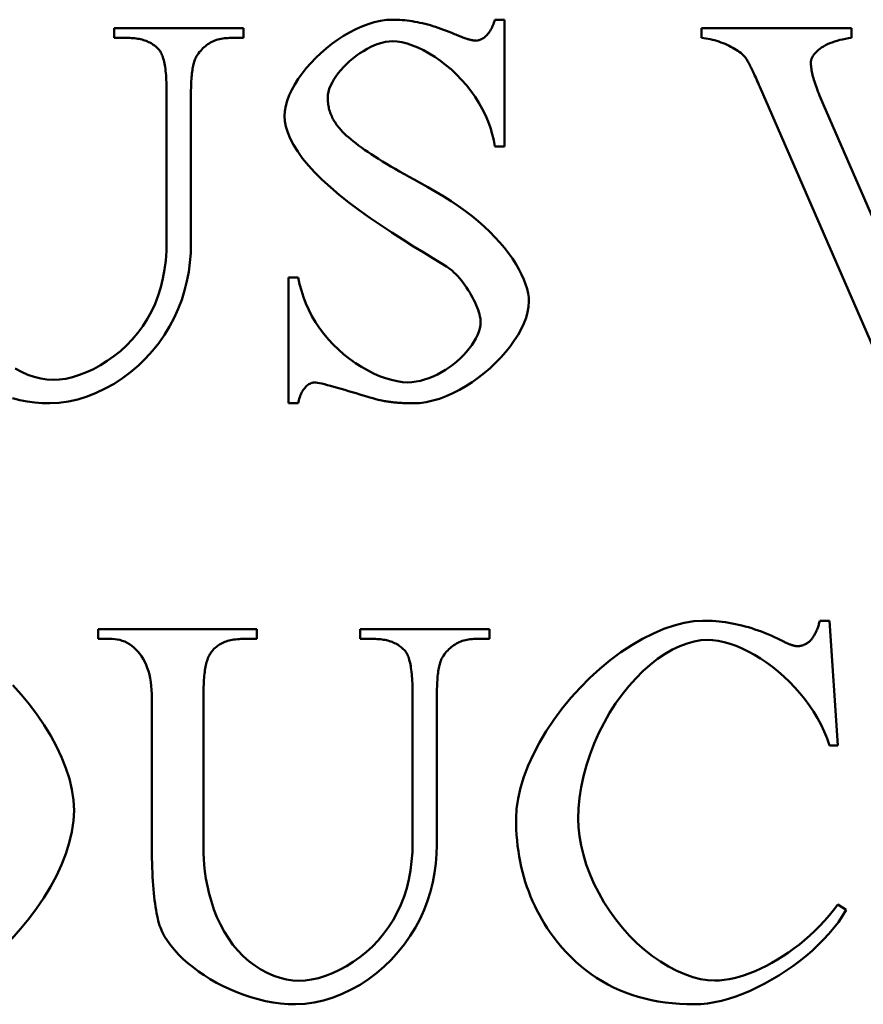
# Model space of a CAD drawing. Header units: millimetres. Extents: x 163 to 2699, y 224 to 730.
# Tile 64 of 168: x 215.52 to 218.97, y 486.25 to 490.27. Entities that reach past the tile are written whole.
import ezdxf

# ---------------------------------------------------------------- set-up
doc = ezdxf.new("R2010")
doc.units = ezdxf.units.MM
doc.layers.add('可見 (ISO)', color=7, linetype='Continuous', lineweight=50)

msp = doc.modelspace()

# ---------------------------------------------------------------- linework, layer by layer
at = {"layer": '可見 (ISO)'}
for p, q in [((217.4629, 490.2718), (217.5034, 490.2718)), ((217.5034, 490.2718), (217.5034, 489.7534)), ((215.9078, 490.2375), (216.436, 490.2375)), ((215.9078, 490.1971), (215.9078, 490.2375)), ((216.436, 490.2375), (216.436, 490.1971)), ((218.3085, 490.2375), (218.9213, 490.2375)), ((218.3085, 490.1971), (218.3085, 490.2375)), ((218.9213, 490.2375), (218.9213, 490.1971)), ((215.9641, 490.1971), (215.9078, 490.1971)), ((216.436, 490.1971), (216.3796, 490.1971)), ((216.1222, 489.365), (216.1222, 489.9716)), ((219.1088, 488.7032), (218.5463, 489.9973)), ((216.2215, 489.963), (216.2215, 489.3551)), ((218.8061, 489.9238), (219.1884, 489.0439)), ((217.5034, 489.7534), (217.4629, 489.7534)), ((216.6198, 489.2179), (216.6602, 489.2179)), ((216.6198, 488.7032), (216.6198, 489.2179)), ((216.6602, 488.7032), (216.6198, 488.7032)), ((218.7914, 487.8144), (218.8306, 487.8144)), ((218.8306, 487.8144), (218.8649, 487.3046)), ((215.8428, 487.7801), (216.4911, 487.7801)), ((215.8428, 487.7397), (215.8428, 487.7801)), ((216.4911, 487.7801), (216.4911, 487.7397)), ((216.9127, 487.7801), (217.4409, 487.7801)), ((216.9127, 487.7397), (216.9127, 487.7801)), ((217.4409, 487.7801), (217.4409, 487.7397)), ((215.8992, 487.7397), (215.8428, 487.7397)), ((216.4911, 487.7397), (216.4335, 487.7397)), ((216.9691, 487.7397), (216.9127, 487.7397)), ((217.4409, 487.7397), (217.3845, 487.7397)), ((216.061, 486.9284), (216.061, 487.5142)), ((216.273, 487.5142), (216.273, 486.861)), ((217.1271, 486.9076), (217.1271, 487.5142)), ((217.2264, 487.5056), (217.2264, 486.8978)), ((218.8649, 487.3046), (218.8306, 487.3046)), ((218.8649, 486.6539), (218.8992, 486.6318))]:
    msp.add_line(p, q, dxfattribs=at)
at = {"layer": '可見 (ISO)', "flags": 128}
for points in [[(216.6039, 489.8772), (216.6051, 489.8978), (216.6089, 489.919), (216.6149, 489.9406), (216.6232, 489.9626), (216.6335, 489.9848), (216.6457, 490.0071), (216.6598, 490.0294), (216.6755, 490.0514), (216.6927, 490.0732), (216.7114, 490.0944), (216.7313, 490.1152), (216.7523, 490.1352), (216.7743, 490.1543), (216.7972, 490.1725), (216.8209, 490.1896), (216.8451, 490.2055), (216.8699, 490.2199), (216.8949, 490.2329), (216.9202, 490.2442), (216.9455, 490.2538), (216.9708, 490.2615), (216.9959, 490.2671), (217.0207, 490.2706), (217.045, 490.2718)], [(217.045, 490.2718), (217.055, 490.2717), (217.065, 490.2714), (217.075, 490.2709), (217.0851, 490.2702), (217.0953, 490.2693), (217.1055, 490.2681), (217.1157, 490.2668), (217.1261, 490.2653), (217.1364, 490.2635), (217.1469, 490.2616), (217.1573, 490.2595), (217.1679, 490.2571), (217.1785, 490.2546), (217.1891, 490.2518), (217.1998, 490.2488), (217.2106, 490.2457), (217.2214, 490.2423), (217.2323, 490.2387), (217.2432, 490.2349), (217.2542, 490.231), (217.2653, 490.2268), (217.2764, 490.2224), (217.2875, 490.2178), (217.2987, 490.213)], [(217.3869, 490.186), (217.3905, 490.1862), (217.3941, 490.1867), (217.3978, 490.1876), (217.4016, 490.1888), (217.4054, 490.1903), (217.4092, 490.1922), (217.4129, 490.1944), (217.4167, 490.1968), (217.4205, 490.1996), (217.4242, 490.2027), (217.4278, 490.206), (217.4314, 490.2096), (217.4348, 490.2135), (217.4382, 490.2177), (217.4415, 490.2221), (217.4446, 490.2267), (217.4476, 490.2316), (217.4504, 490.2367), (217.453, 490.242), (217.4554, 490.2476), (217.4576, 490.2534), (217.4597, 490.2593), (217.4614, 490.2655), (217.4629, 490.2718)], [(217.2987, 490.213), (217.3039, 490.2108), (217.3089, 490.2087), (217.3138, 490.2067), (217.3185, 490.2048), (217.3232, 490.2029), (217.3277, 490.2012), (217.332, 490.1996), (217.3363, 490.198), (217.3404, 490.1966), (217.3444, 490.1952), (217.3483, 490.1939), (217.352, 490.1928), (217.3556, 490.1917), (217.3591, 490.1907), (217.3625, 490.1898), (217.3657, 490.189), (217.3688, 490.1883), (217.3718, 490.1877), (217.3746, 490.1872), (217.3773, 490.1868), (217.3799, 490.1865), (217.3824, 490.1862), (217.3847, 490.1861), (217.3869, 490.186)], [(216.0916, 490.148), (216.088, 490.152), (216.0842, 490.1559), (216.0802, 490.1595), (216.0761, 490.163), (216.0719, 490.1663), (216.0676, 490.1695), (216.063, 490.1725), (216.0584, 490.1753), (216.0536, 490.1779), (216.0486, 490.1804), (216.0435, 490.1827), (216.0383, 490.1848), (216.0329, 490.1868), (216.0274, 490.1886), (216.0217, 490.1902), (216.0159, 490.1916), (216.0099, 490.1929), (216.0038, 490.194), (215.9976, 490.1949), (215.9912, 490.1957), (215.9846, 490.1963), (215.978, 490.1967), (215.9711, 490.197), (215.9641, 490.1971)], [(216.3796, 490.1971), (216.3723, 490.1969), (216.3652, 490.1965), (216.3582, 490.1959), (216.3513, 490.195), (216.3446, 490.1938), (216.3381, 490.1924), (216.3317, 490.1907), (216.3254, 490.1888), (216.3193, 490.1866), (216.3133, 490.1841), (216.3075, 490.1814), (216.3018, 490.1784), (216.2962, 490.1751), (216.2908, 490.1716), (216.2856, 490.1679), (216.2805, 490.1638), (216.2755, 490.1596), (216.2707, 490.155), (216.266, 490.1502), (216.2615, 490.1451), (216.2571, 490.1398), (216.2528, 490.1342), (216.2487, 490.1284), (216.2448, 490.1223)], [(217.0463, 490.1836), (217.0317, 490.1829), (217.0168, 490.1808), (217.0018, 490.1774), (216.9866, 490.1727), (216.9713, 490.167), (216.9561, 490.1602), (216.941, 490.1524), (216.9261, 490.1437), (216.9115, 490.1343), (216.8972, 490.1241), (216.8834, 490.1133), (216.8701, 490.1019), (216.8574, 490.0901), (216.8454, 490.0779), (216.8341, 490.0654), (216.8237, 490.0527), (216.8142, 490.0398), (216.8057, 490.0269), (216.7983, 490.0141), (216.792, 490.0013), (216.787, 489.9888), (216.7834, 489.9765), (216.7811, 489.9646), (216.7803, 489.9532)], [(217.4629, 489.7534), (217.4588, 489.7786), (217.4529, 489.8042), (217.4452, 489.83), (217.4359, 489.8558), (217.4248, 489.8816), (217.4122, 489.9071), (217.398, 489.9323), (217.3824, 489.9569), (217.3653, 489.9808), (217.3471, 490.004), (217.3276, 490.0263), (217.3071, 490.0475), (217.2858, 490.0675), (217.2637, 490.0863), (217.2411, 490.1037), (217.2181, 490.1197), (217.1949, 490.1341), (217.1717, 490.1468), (217.1488, 490.1577), (217.1263, 490.1669), (217.1046, 490.1741), (217.0838, 490.1793), (217.0643, 490.1825), (217.0463, 490.1836)], [(218.4862, 490.1186), (218.4824, 490.1229), (218.4781, 490.1273), (218.4733, 490.1317), (218.468, 490.136), (218.4623, 490.1404), (218.4562, 490.1447), (218.4497, 490.1489), (218.4429, 490.1531), (218.4357, 490.1572), (218.4282, 490.1612), (218.4205, 490.1651), (218.4125, 490.1689), (218.4043, 490.1725), (218.396, 490.1759), (218.3875, 490.1791), (218.3788, 490.1822), (218.3701, 490.185), (218.3613, 490.1876), (218.3524, 490.1899), (218.3435, 490.1919), (218.3347, 490.1937), (218.3259, 490.1951), (218.3171, 490.1963), (218.3085, 490.1971)], [(218.9213, 490.1971), (218.9085, 490.1956), (218.8961, 490.1938), (218.8842, 490.1915), (218.8727, 490.1889), (218.8618, 490.186), (218.8513, 490.1827), (218.8413, 490.1792), (218.8318, 490.1754), (218.8227, 490.1713), (218.8143, 490.167), (218.8063, 490.1625), (218.7989, 490.1578), (218.792, 490.153), (218.7856, 490.1481), (218.7799, 490.143), (218.7747, 490.1379), (218.77, 490.1327), (218.766, 490.1274), (218.7625, 490.1222), (218.7597, 490.117), (218.7575, 490.1117), (218.7559, 490.1066), (218.7549, 490.1015), (218.7546, 490.0966)], [(216.1222, 489.9716), (216.1222, 489.9831), (216.122, 489.9943), (216.1218, 490.0052), (216.1214, 490.0156), (216.1209, 490.0257), (216.1203, 490.0355), (216.1196, 490.0448), (216.1188, 490.0538), (216.1179, 490.0624), (216.1169, 490.0707), (216.1158, 490.0786), (216.1146, 490.0862), (216.1133, 490.0933), (216.1118, 490.1001), (216.1103, 490.1066), (216.1086, 490.1126), (216.1069, 490.1183), (216.105, 490.1237), (216.103, 490.1287), (216.101, 490.1333), (216.0988, 490.1375), (216.0965, 490.1414), (216.0941, 490.1449), (216.0916, 490.148)], [(216.2448, 490.1223), (216.2429, 490.1193), (216.2411, 490.116), (216.2393, 490.1123), (216.2377, 490.1083), (216.2361, 490.1041), (216.2346, 490.0995), (216.2332, 490.0946), (216.2318, 490.0894), (216.2306, 490.0838), (216.2294, 490.078), (216.2283, 490.0718), (216.2273, 490.0653), (216.2264, 490.0585), (216.2255, 490.0514), (216.2248, 490.044), (216.2241, 490.0363), (216.2235, 490.0282), (216.223, 490.0198), (216.2225, 490.0111), (216.2222, 490.0021), (216.2219, 489.9928), (216.2217, 489.9832), (216.2215, 489.9733), (216.2215, 489.963)], [(218.5463, 489.9973), (218.5427, 490.0054), (218.5393, 490.0133), (218.5359, 490.0209), (218.5327, 490.0283), (218.5295, 490.0353), (218.5264, 490.0421), (218.5234, 490.0486), (218.5205, 490.0549), (218.5177, 490.0609), (218.515, 490.0666), (218.5123, 490.0721), (218.5098, 490.0773), (218.5073, 490.0822), (218.505, 490.0868), (218.5027, 490.0912), (218.5005, 490.0953), (218.4984, 490.0992), (218.4964, 490.1028), (218.4945, 490.1061), (218.4926, 490.1091), (218.4909, 490.1119), (218.4892, 490.1144), (218.4877, 490.1167), (218.4862, 490.1186)], [(218.7546, 490.0966), (218.7547, 490.0919), (218.7549, 490.0869), (218.7554, 490.0818), (218.756, 490.0765), (218.7568, 490.0709), (218.7578, 490.0651), (218.759, 490.0591), (218.7603, 490.0529), (218.7618, 490.0464), (218.7635, 490.0398), (218.7654, 490.0329), (218.7675, 490.0258), (218.7697, 490.0185), (218.7721, 490.011), (218.7747, 490.0032), (218.7775, 489.9953), (218.7804, 489.9871), (218.7835, 489.9787), (218.7868, 489.9701), (218.7903, 489.9613), (218.794, 489.9522), (218.7978, 489.9429), (218.8019, 489.9335), (218.8061, 489.9238)], [(216.7803, 489.9532), (216.7804, 489.9475), (216.7807, 489.9418), (216.7811, 489.9362), (216.7817, 489.9307), (216.7824, 489.9251), (216.7833, 489.9196), (216.7844, 489.9142), (216.7856, 489.9088), (216.787, 489.9034), (216.7886, 489.8981), (216.7904, 489.8929), (216.7923, 489.8876), (216.7944, 489.8824), (216.7966, 489.8773), (216.799, 489.8722), (216.8016, 489.8671), (216.8043, 489.8621), (216.8072, 489.8571), (216.8103, 489.8522), (216.8135, 489.8473), (216.8169, 489.8425), (216.8205, 489.8377), (216.8242, 489.8329), (216.8281, 489.8282)], [(217.2803, 489.2522), (217.2658, 489.2621), (217.2417, 489.2772), (217.2101, 489.2966), (217.1728, 489.3194), (217.1316, 489.3449), (217.0877, 489.3725), (217.0424, 489.4015), (216.9969, 489.4316), (216.952, 489.4623), (216.9085, 489.4934), (216.8669, 489.5246), (216.8278, 489.5557), (216.7914, 489.5865), (216.7581, 489.6169), (216.7281, 489.6469), (216.7013, 489.6762), (216.6779, 489.7048), (216.6579, 489.7328), (216.6411, 489.7598), (216.6275, 489.7859), (216.6171, 489.8109), (216.6097, 489.8346), (216.6053, 489.8568), (216.6039, 489.8772)], [(216.8281, 489.8282), (216.8342, 489.8212), (216.8409, 489.8139), (216.8482, 489.8065), (216.8563, 489.7989), (216.865, 489.7911), (216.8743, 489.7831), (216.8843, 489.7749), (216.895, 489.7665), (216.9063, 489.7579), (216.9183, 489.7492), (216.9309, 489.7402), (216.9442, 489.7311), (216.9582, 489.7217), (216.9728, 489.7122), (216.9881, 489.7025), (217.004, 489.6926), (217.0206, 489.6825), (217.0379, 489.6722), (217.0558, 489.6617), (217.0744, 489.651), (217.0937, 489.6401), (217.1135, 489.6291), (217.1341, 489.6178), (217.1553, 489.6064)], [(217.1553, 489.6064), (217.1897, 489.5875), (217.2228, 489.5684), (217.2548, 489.5491), (217.2855, 489.5294), (217.315, 489.5095), (217.3432, 489.4892), (217.3701, 489.4686), (217.3957, 489.4476), (217.4198, 489.4264), (217.4426, 489.4049), (217.464, 489.3831), (217.484, 489.3612), (217.5025, 489.3392), (217.5195, 489.3171), (217.535, 489.2951), (217.5489, 489.2733), (217.5613, 489.2517), (217.5722, 489.2305), (217.5814, 489.2099), (217.589, 489.1899), (217.5949, 489.1707), (217.5992, 489.1525), (217.6018, 489.1355), (217.6026, 489.1199)], [(215.6578, 488.7988), (215.6831, 488.8001), (215.7098, 488.804), (215.7375, 488.8104), (215.7659, 488.8192), (215.7946, 488.8302), (215.8233, 488.8435), (215.8517, 488.8589), (215.8797, 488.8763), (215.9069, 488.8957), (215.933, 488.9169), (215.958, 488.9399), (215.9817, 488.9645), (216.0038, 488.9908), (216.0243, 489.0186), (216.0429, 489.0479), (216.0597, 489.0785), (216.0746, 489.1104), (216.0874, 489.1436), (216.0983, 489.178), (216.1071, 489.2134), (216.1138, 489.2499), (216.1185, 489.2874), (216.1213, 489.3257), (216.1222, 489.365)], [(216.2215, 489.3552), (216.2205, 489.3174), (216.2176, 489.2792), (216.2125, 489.241), (216.2053, 489.2027), (216.1957, 489.1646), (216.1839, 489.1269), (216.1697, 489.0896), (216.1531, 489.0531), (216.1342, 489.0174), (216.113, 488.9828), (216.0896, 488.9493), (216.064, 488.9172), (216.0363, 488.8866), (216.0066, 488.8578), (215.9751, 488.8309), (215.942, 488.806), (215.9075, 488.7834), (215.8716, 488.7632), (215.8348, 488.7456), (215.7971, 488.7308), (215.7589, 488.719), (215.7205, 488.7103), (215.6822, 488.705), (215.6443, 488.7032)], [(217.4053, 489.0353), (217.405, 489.0425), (217.4041, 489.0502), (217.4026, 489.0584), (217.4005, 489.0671), (217.3979, 489.0762), (217.3948, 489.0856), (217.3912, 489.0952), (217.3871, 489.1052), (217.3826, 489.1152), (217.3777, 489.1255), (217.3724, 489.1357), (217.3667, 489.146), (217.3607, 489.1563), (217.3545, 489.1665), (217.3479, 489.1766), (217.3411, 489.1864), (217.334, 489.1961), (217.3267, 489.2054), (217.3193, 489.2144), (217.3117, 489.2229), (217.304, 489.2311), (217.2962, 489.2387), (217.2883, 489.2458), (217.2803, 489.2522)], [(216.6602, 489.2179), (216.6657, 489.191), (216.6726, 489.1641), (216.6811, 489.1375), (216.6911, 489.1112), (216.7027, 489.0853), (216.7158, 489.0599), (216.7305, 489.035), (216.7466, 489.0108), (216.7641, 488.9874), (216.783, 488.9648), (216.8031, 488.9432), (216.8243, 488.9226), (216.8465, 488.9031), (216.8696, 488.8848), (216.8934, 488.8678), (216.9178, 488.8522), (216.9425, 488.8382), (216.9674, 488.8257), (216.9921, 488.8148), (217.0166, 488.8058), (217.0406, 488.7986), (217.0637, 488.7933), (217.0857, 488.7901), (217.1063, 488.789)], [(217.6026, 489.1199), (217.6013, 489.0982), (217.5973, 489.0759), (217.5908, 489.053), (217.5821, 489.0298), (217.5711, 489.0064), (217.558, 488.9829), (217.543, 488.9594), (217.5263, 488.9361), (217.5079, 488.9132), (217.488, 488.8907), (217.4667, 488.8688), (217.4442, 488.8476), (217.4207, 488.8274), (217.3961, 488.8082), (217.3708, 488.7901), (217.3448, 488.7734), (217.3183, 488.7581), (217.2914, 488.7443), (217.2642, 488.7323), (217.237, 488.7222), (217.2097, 488.7141), (217.1827, 488.7081), (217.1559, 488.7045), (217.1296, 488.7032)], [(217.1063, 488.789), (217.1237, 488.7897), (217.1413, 488.7919), (217.1589, 488.7954), (217.1765, 488.8002), (217.1941, 488.8062), (217.2114, 488.8133), (217.2286, 488.8214), (217.2454, 488.8305), (217.2618, 488.8404), (217.2777, 488.8511), (217.293, 488.8625), (217.3077, 488.8745), (217.3217, 488.887), (217.3349, 488.8999), (217.3472, 488.9132), (217.3586, 488.9268), (217.3689, 488.9405), (217.3781, 488.9544), (217.3861, 488.9683), (217.3928, 488.9822), (217.3982, 488.9959), (217.4021, 489.0093), (217.4045, 489.0225), (217.4053, 489.0353)], [(215.5026, 488.8455), (215.5285, 488.8316), (215.5547, 488.8201), (215.5812, 488.8109), (215.6074, 488.8043), (215.6331, 488.8002), (215.6578, 488.7988)], [(216.7276, 488.789), (216.7242, 488.7888), (216.7208, 488.7883), (216.7173, 488.7874), (216.7138, 488.7863), (216.7103, 488.7848), (216.7068, 488.783), (216.7033, 488.7809), (216.6998, 488.7784), (216.6964, 488.7757), (216.693, 488.7727), (216.6898, 488.7694), (216.6866, 488.7658), (216.6835, 488.762), (216.6805, 488.7579), (216.6777, 488.7535), (216.675, 488.7488), (216.6724, 488.744), (216.6701, 488.7388), (216.6679, 488.7335), (216.6659, 488.7278), (216.6641, 488.722), (216.6626, 488.7159), (216.6613, 488.7097), (216.6602, 488.7032)], [(217.007, 488.713), (217.0018, 488.7141), (216.9949, 488.7158), (216.9864, 488.718), (216.9765, 488.7207), (216.9653, 488.7239), (216.953, 488.7274), (216.9399, 488.7313), (216.9259, 488.7354), (216.9113, 488.7397), (216.8963, 488.7442), (216.881, 488.7487), (216.8655, 488.7533), (216.8501, 488.7578), (216.8348, 488.7623), (216.8199, 488.7665), (216.8055, 488.7706), (216.7918, 488.7745), (216.7789, 488.778), (216.7669, 488.7811), (216.7562, 488.7838), (216.7467, 488.786), (216.7387, 488.7876), (216.7323, 488.7886), (216.7276, 488.789)], [(215.6443, 488.7032), (215.6136, 488.7041), (215.5829, 488.7066), (215.5523, 488.7108), (215.5219, 488.7165), (215.4918, 488.7236)], [(217.1296, 488.7032), (217.1242, 488.7032), (217.1188, 488.7033), (217.1135, 488.7033), (217.1081, 488.7035), (217.1028, 488.7036), (217.0976, 488.7038), (217.0923, 488.704), (217.0871, 488.7043), (217.0819, 488.7046), (217.0767, 488.7049), (217.0716, 488.7052), (217.0665, 488.7056), (217.0614, 488.7061), (217.0563, 488.7065), (217.0513, 488.707), (217.0463, 488.7075), (217.0413, 488.7081), (217.0363, 488.7087), (217.0314, 488.7093), (217.0264, 488.71), (217.0216, 488.7107), (217.0167, 488.7114), (217.0119, 488.7122), (217.007, 488.713)], [(217.5499, 487.0068), (217.552, 487.0457), (217.5582, 487.0872), (217.5683, 487.1308), (217.5823, 487.1759), (217.6, 487.2222), (217.6213, 487.2691), (217.6459, 487.3162), (217.6736, 487.3631), (217.7043, 487.4093), (217.7376, 487.4545), (217.7734, 487.4984), (217.8114, 487.5405), (217.8513, 487.5805), (217.8927, 487.6182), (217.9353, 487.6533), (217.9789, 487.6855), (218.023, 487.7145), (218.0672, 487.7403), (218.1112, 487.7624), (218.1545, 487.7808), (218.1967, 487.7954), (218.2374, 487.8059), (218.276, 487.8123), (218.3122, 487.8144)], [(218.3122, 487.8144), (218.3257, 487.8143), (218.3391, 487.8139), (218.3526, 487.8132), (218.366, 487.8122), (218.3794, 487.811), (218.3928, 487.8095), (218.4062, 487.8077), (218.4196, 487.8056), (218.433, 487.8032), (218.4464, 487.8006), (218.4597, 487.7977), (218.473, 487.7945), (218.4864, 487.7911), (218.4997, 487.7873), (218.513, 487.7833), (218.5262, 487.779), (218.5395, 487.7745), (218.5528, 487.7696), (218.566, 487.7645), (218.5792, 487.7591), (218.5925, 487.7534), (218.6057, 487.7475), (218.6189, 487.7413), (218.632, 487.7348)], [(218.7509, 487.7311), (218.7532, 487.7337), (218.7555, 487.7364), (218.7577, 487.7391), (218.7599, 487.7419), (218.762, 487.7448), (218.764, 487.7478), (218.766, 487.7509), (218.7679, 487.754), (218.7698, 487.7572), (218.7716, 487.7605), (218.7734, 487.7638), (218.7751, 487.7673), (218.7768, 487.7708), (218.7784, 487.7744), (218.7799, 487.778), (218.7814, 487.7818), (218.7829, 487.7856), (218.7842, 487.7895), (218.7856, 487.7934), (218.7868, 487.7975), (218.788, 487.8016), (218.7892, 487.8058), (218.7903, 487.8101), (218.7914, 487.8144)], [(216.061, 487.5142), (216.0606, 487.5312), (216.0594, 487.5477), (216.0575, 487.5636), (216.0549, 487.579), (216.0517, 487.5937), (216.0478, 487.6078), (216.0432, 487.6213), (216.0381, 487.6342), (216.0324, 487.6464), (216.0262, 487.6579), (216.0195, 487.6687), (216.0123, 487.6789), (216.0046, 487.6883), (215.9965, 487.6969), (215.9881, 487.7048), (215.9793, 487.712), (215.9701, 487.7184), (215.9607, 487.7239), (215.9509, 487.7287), (215.941, 487.7326), (215.9308, 487.7357), (215.9204, 487.7379), (215.9099, 487.7392), (215.8992, 487.7397)], [(216.4335, 487.7397), (216.4258, 487.7396), (216.4184, 487.7393), (216.4111, 487.7388), (216.404, 487.738), (216.397, 487.7371), (216.3903, 487.736), (216.3838, 487.7347), (216.3774, 487.7331), (216.3712, 487.7314), (216.3653, 487.7295), (216.3595, 487.7273), (216.3539, 487.725), (216.3484, 487.7224), (216.3432, 487.7197), (216.3382, 487.7167), (216.3333, 487.7135), (216.3286, 487.7102), (216.3241, 487.7066), (216.3198, 487.7028), (216.3157, 487.6988), (216.3118, 487.6946), (216.3081, 487.6903), (216.3045, 487.6857), (216.3012, 487.6809)], [(217.0965, 487.6907), (217.0929, 487.6947), (217.0891, 487.6985), (217.0851, 487.7021), (217.081, 487.7056), (217.0768, 487.709), (217.0725, 487.7121), (217.0679, 487.7151), (217.0633, 487.7179), (217.0585, 487.7205), (217.0535, 487.723), (217.0484, 487.7253), (217.0432, 487.7274), (217.0378, 487.7294), (217.0323, 487.7312), (217.0266, 487.7328), (217.0208, 487.7342), (217.0148, 487.7355), (217.0087, 487.7366), (217.0025, 487.7376), (216.9961, 487.7383), (216.9895, 487.7389), (216.9829, 487.7393), (216.976, 487.7396), (216.9691, 487.7397)], [(217.3845, 487.7397), (217.3772, 487.7396), (217.3701, 487.7392), (217.3631, 487.7385), (217.3562, 487.7376), (217.3495, 487.7364), (217.343, 487.735), (217.3366, 487.7333), (217.3303, 487.7314), (217.3242, 487.7292), (217.3182, 487.7267), (217.3124, 487.724), (217.3067, 487.721), (217.3011, 487.7177), (217.2957, 487.7142), (217.2905, 487.7105), (217.2854, 487.7065), (217.2804, 487.7022), (217.2756, 487.6976), (217.2709, 487.6928), (217.2664, 487.6878), (217.262, 487.6824), (217.2577, 487.6769), (217.2536, 487.671), (217.2497, 487.6649)], [(218.3306, 487.736), (218.305, 487.7344), (218.2778, 487.7296), (218.2493, 487.7216), (218.2199, 487.7104), (218.1898, 487.696), (218.1593, 487.6784), (218.1287, 487.6578), (218.0983, 487.6341), (218.0683, 487.6076), (218.039, 487.5784), (218.0105, 487.5465), (217.9831, 487.5123), (217.9571, 487.4758), (217.9325, 487.4373), (217.9096, 487.397), (217.8885, 487.3552), (217.8695, 487.3122), (217.8526, 487.2682), (217.838, 487.2237), (217.8259, 487.1788), (217.8163, 487.1341), (217.8093, 487.0898), (217.805, 487.0464), (217.8036, 487.0044)], [(218.8306, 487.3046), (218.821, 487.3331), (218.8097, 487.3613), (218.7967, 487.389), (218.782, 487.4162), (218.7659, 487.4428), (218.7485, 487.4687), (218.7298, 487.4939), (218.7099, 487.5183), (218.6891, 487.5418), (218.6673, 487.5644), (218.6447, 487.5859), (218.6215, 487.6063), (218.5977, 487.6254), (218.5734, 487.6434), (218.5488, 487.6599), (218.5239, 487.6751), (218.499, 487.6887), (218.474, 487.7008), (218.4492, 487.7113), (218.4245, 487.72), (218.4003, 487.7269), (218.3764, 487.7319), (218.3532, 487.735), (218.3306, 487.736)], [(218.632, 487.7348), (218.6359, 487.7328), (218.6396, 487.7309), (218.6433, 487.729), (218.6468, 487.7273), (218.6503, 487.7256), (218.6536, 487.7241), (218.6569, 487.7226), (218.6601, 487.7212), (218.6632, 487.7198), (218.6662, 487.7186), (218.6691, 487.7175), (218.6719, 487.7164), (218.6746, 487.7154), (218.6772, 487.7145), (218.6797, 487.7137), (218.6821, 487.713), (218.6845, 487.7124), (218.6867, 487.7118), (218.6889, 487.7113), (218.6909, 487.711), (218.6929, 487.7106), (218.6948, 487.7104), (218.6965, 487.7103), (218.6982, 487.7103)], [(218.6982, 487.7103), (218.7008, 487.7103), (218.7033, 487.7104), (218.7057, 487.7106), (218.7082, 487.7108), (218.7106, 487.7112), (218.713, 487.7116), (218.7154, 487.712), (218.7177, 487.7126), (218.72, 487.7132), (218.7223, 487.7139), (218.7245, 487.7146), (218.7267, 487.7155), (218.7289, 487.7164), (218.731, 487.7174), (218.7332, 487.7184), (218.7353, 487.7195), (218.7373, 487.7207), (218.7393, 487.722), (218.7414, 487.7233), (218.7433, 487.7247), (218.7453, 487.7262), (218.7472, 487.7278), (218.7491, 487.7294), (218.7509, 487.7311)], [(216.3012, 487.6809), (216.2989, 487.6773), (216.2967, 487.6735), (216.2946, 487.6694), (216.2925, 487.665), (216.2906, 487.6603), (216.2888, 487.6553), (216.2871, 487.65), (216.2855, 487.6444), (216.284, 487.6385), (216.2826, 487.6323), (216.2812, 487.6258), (216.28, 487.619), (216.2789, 487.6119), (216.2779, 487.6045), (216.2769, 487.5968), (216.2761, 487.5888), (216.2754, 487.5805), (216.2747, 487.5719), (216.2742, 487.5631), (216.2738, 487.5539), (216.2734, 487.5444), (216.2732, 487.5346), (216.273, 487.5246), (216.273, 487.5142)], [(217.1271, 487.5142), (217.1271, 487.5258), (217.1269, 487.5369), (217.1267, 487.5478), (217.1263, 487.5582), (217.1258, 487.5683), (217.1252, 487.5781), (217.1245, 487.5874), (217.1237, 487.5964), (217.1228, 487.6051), (217.1218, 487.6133), (217.1207, 487.6212), (217.1195, 487.6288), (217.1182, 487.6359), (217.1167, 487.6427), (217.1152, 487.6492), (217.1135, 487.6553), (217.1118, 487.661), (217.1099, 487.6663), (217.1079, 487.6713), (217.1059, 487.6759), (217.1037, 487.6801), (217.1014, 487.684), (217.099, 487.6875), (217.0965, 487.6907)], [(217.2497, 487.6649), (217.2478, 487.6619), (217.246, 487.6586), (217.2442, 487.6549), (217.2426, 487.651), (217.241, 487.6467), (217.2395, 487.6421), (217.2381, 487.6372), (217.2368, 487.632), (217.2355, 487.6264), (217.2343, 487.6206), (217.2332, 487.6144), (217.2322, 487.6079), (217.2313, 487.6011), (217.2304, 487.594), (217.2297, 487.5866), (217.229, 487.5789), (217.2284, 487.5708), (217.2279, 487.5624), (217.2274, 487.5538), (217.2271, 487.5448), (217.2268, 487.5354), (217.2266, 487.5258), (217.2264, 487.5159), (217.2264, 487.5056)], [(215.4931, 487.5511), (215.5282, 487.5122), (215.5615, 487.4718), (215.5928, 487.4301), (215.6218, 487.3874), (215.6484, 487.344), (215.6722, 487.3), (215.693, 487.2558), (215.7105, 487.2115), (215.7246, 487.1674), (215.735, 487.1237), (215.7414, 487.0808), (215.7436, 487.0387)], [(215.7436, 487.0387), (215.7414, 486.9954), (215.7349, 486.9513), (215.7244, 486.9065), (215.7102, 486.8612), (215.6924, 486.8159), (215.6714, 486.7706), (215.6473, 486.7256), (215.6204, 486.6812), (215.5909, 486.6376), (215.5591, 486.595), (215.5253, 486.5538), (215.4896, 486.514)], [(217.7019, 486.5228), (217.6895, 486.5401), (217.6776, 486.5576), (217.6663, 486.5754), (217.6555, 486.5934), (217.6452, 486.6117), (217.6354, 486.6302), (217.6262, 486.649), (217.6175, 486.6681), (217.6093, 486.6873), (217.6016, 486.7069), (217.5945, 486.7267), (217.5879, 486.7467), (217.5819, 486.767), (217.5763, 486.7876), (217.5713, 486.8084), (217.5668, 486.8294), (217.5629, 486.8507), (217.5594, 486.8723), (217.5565, 486.8941), (217.5542, 486.9161), (217.5523, 486.9384), (217.551, 486.961), (217.5502, 486.9838), (217.5499, 487.0068)], [(217.8036, 487.0044), (217.805, 486.9696), (217.809, 486.9331), (217.8157, 486.8955), (217.8251, 486.857), (217.8371, 486.8181), (217.8516, 486.779), (217.8685, 486.7401), (217.8877, 486.7016), (217.9092, 486.664), (217.9327, 486.6273), (217.9581, 486.592), (217.9853, 486.5583), (218.014, 486.5264), (218.0441, 486.4964), (218.0753, 486.4686), (218.1074, 486.4433), (218.1402, 486.4204), (218.1733, 486.4003), (218.2065, 486.383), (218.2394, 486.3686), (218.2719, 486.3574), (218.3034, 486.3492), (218.3337, 486.3443), (218.3624, 486.3426)], [(216.0965, 486.5595), (216.0936, 486.568), (216.0908, 486.5771), (216.0882, 486.5867), (216.0856, 486.597), (216.0832, 486.6079), (216.081, 486.6194), (216.0788, 486.6314), (216.0768, 486.6441), (216.0748, 486.6574), (216.0731, 486.6712), (216.0714, 486.6857), (216.0698, 486.7008), (216.0684, 486.7164), (216.0671, 486.7327), (216.066, 486.7496), (216.0649, 486.7671), (216.064, 486.7851), (216.0632, 486.8038), (216.0625, 486.8231), (216.062, 486.8429), (216.0615, 486.8634), (216.0612, 486.8845), (216.061, 486.9061), (216.061, 486.9284)], [(216.6627, 486.3414), (216.688, 486.3427), (216.7147, 486.3466), (216.7424, 486.353), (216.7708, 486.3618), (216.7995, 486.3729), (216.8282, 486.3861), (216.8566, 486.4015), (216.8846, 486.419), (216.9118, 486.4383), (216.9379, 486.4595), (216.963, 486.4825), (216.9866, 486.5071), (217.0087, 486.5334), (217.0292, 486.5612), (217.0478, 486.5905), (217.0646, 486.6211), (217.0795, 486.6531), (217.0924, 486.6862), (217.1032, 486.7206), (217.112, 486.756), (217.1187, 486.7925), (217.1234, 486.83), (217.1262, 486.8684), (217.1271, 486.9076)], [(217.2264, 486.8978), (217.2254, 486.86), (217.2225, 486.8219), (217.2174, 486.7836), (217.2102, 486.7453), (217.2006, 486.7072), (217.1888, 486.6695), (217.1746, 486.6323), (217.158, 486.5957), (217.1391, 486.56), (217.1179, 486.5254), (217.0945, 486.4919), (217.0689, 486.4598), (217.0412, 486.4293), (217.0115, 486.4004), (216.98, 486.3735), (216.9469, 486.3486), (216.9124, 486.326), (216.8765, 486.3058), (216.8397, 486.2882), (216.802, 486.2735), (216.7638, 486.2616), (216.7254, 486.253), (216.6871, 486.2476), (216.6492, 486.2458)], [(216.273, 486.861), (216.2735, 486.8406), (216.2753, 486.8164), (216.2784, 486.7893), (216.2828, 486.76), (216.2886, 486.7292), (216.296, 486.6976), (216.305, 486.6657), (216.3155, 486.6339), (216.3278, 486.6027), (216.3416, 486.5724), (216.3572, 486.5433), (216.3744, 486.5156), (216.3932, 486.4895), (216.4135, 486.4652), (216.4352, 486.4428), (216.4582, 486.4225), (216.4824, 486.4042), (216.5075, 486.3881), (216.5334, 486.3742), (216.5596, 486.3627), (216.5861, 486.3536), (216.6123, 486.3469), (216.638, 486.3428), (216.6627, 486.3414)], [(218.8992, 486.6318), (218.8842, 486.6069), (218.8673, 486.5823), (218.8487, 486.5579), (218.8285, 486.5339), (218.8069, 486.5103), (218.7839, 486.4872), (218.7597, 486.4648), (218.7343, 486.443), (218.7081, 486.4219), (218.6809, 486.4017), (218.653, 486.3823), (218.6245, 486.3639), (218.5956, 486.3466), (218.5662, 486.3303), (218.5366, 486.3153), (218.5069, 486.3015), (218.4771, 486.2891), (218.4475, 486.278), (218.4181, 486.2685), (218.3891, 486.2605), (218.3606, 486.2542), (218.3327, 486.2496), (218.3055, 486.2468), (218.2791, 486.2458)], [(218.3624, 486.3426), (218.3811, 486.3433), (218.4004, 486.3452), (218.4204, 486.3484), (218.441, 486.3527), (218.4621, 486.3583), (218.4837, 486.3651), (218.5056, 486.3729), (218.5278, 486.3819), (218.5503, 486.392), (218.5729, 486.4031), (218.5956, 486.4153), (218.6183, 486.4284), (218.6409, 486.4425), (218.6634, 486.4576), (218.6857, 486.4735), (218.7077, 486.4904), (218.7293, 486.5081), (218.7505, 486.5267), (218.7713, 486.546), (218.7914, 486.5662), (218.8109, 486.587), (218.8297, 486.6086), (218.8477, 486.6309), (218.8649, 486.6539)], [(216.6492, 486.2458), (216.6185, 486.2467), (216.5878, 486.2492), (216.5572, 486.2534), (216.5268, 486.2591), (216.4967, 486.2662), (216.4668, 486.2747), (216.4375, 486.2844), (216.4087, 486.2953), (216.3805, 486.3073), (216.3531, 486.3203), (216.3264, 486.3342), (216.3007, 486.3489), (216.276, 486.3644), (216.2524, 486.3805), (216.2299, 486.3973), (216.2087, 486.4145), (216.189, 486.4321), (216.1706, 486.45), (216.1538, 486.4682), (216.1387, 486.4865), (216.1253, 486.5049), (216.1138, 486.5232), (216.1041, 486.5415), (216.0965, 486.5595)], [(218.2791, 486.2458), (218.2483, 486.2463), (218.2182, 486.2477), (218.1886, 486.2501), (218.1596, 486.2535), (218.1312, 486.2578), (218.1033, 486.2631), (218.0761, 486.2694), (218.0494, 486.2766), (218.0233, 486.2848), (217.9978, 486.2939), (217.9729, 486.304), (217.9485, 486.315), (217.9248, 486.3271), (217.9016, 486.3401), (217.879, 486.354), (217.857, 486.3689), (217.8356, 486.3848), (217.8147, 486.4016), (217.7945, 486.4194), (217.7748, 486.4381), (217.7557, 486.4579), (217.7372, 486.4785), (217.7192, 486.5002), (217.7019, 486.5228)]]:
    msp.add_lwpolyline(points, dxfattribs=at)

doc.saveas('drawing.dxf')
